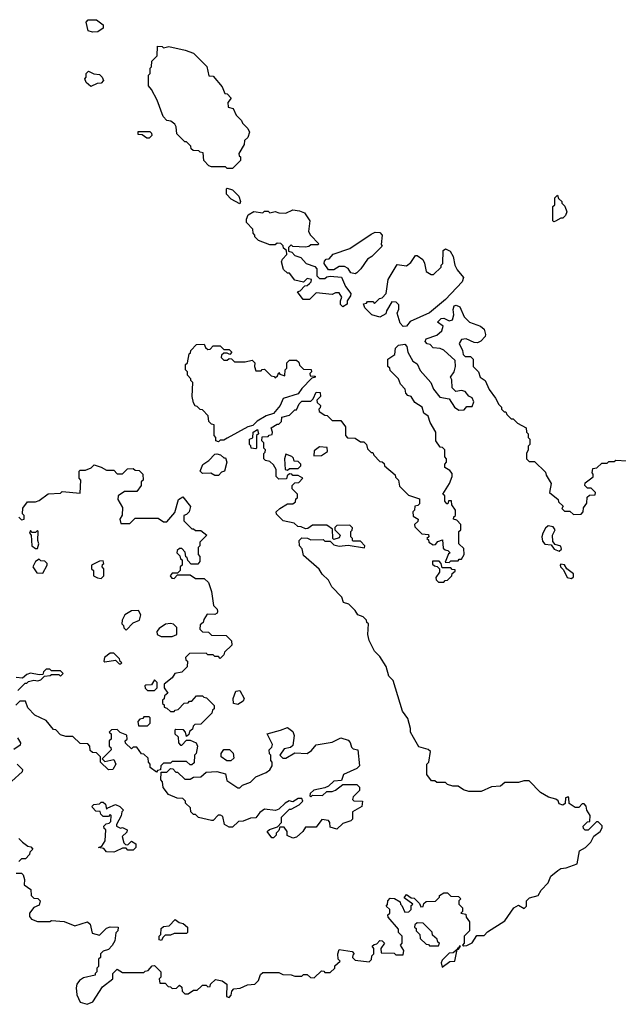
# Model space of a CAD drawing. Extents: x 1862350 to 2057294, y 212041 to 437318.
# Tile 174 of 256: x 1929665 to 1933038, y 357461 to 363008. Entities that reach past the tile are written whole.
import ezdxf

# ---------------------------------------------------------------- set-up
doc = ezdxf.new("R2010")
doc.units = 0

msp = doc.modelspace()

# ---------------------------------------------------------------- linework, layer by layer
at = {"layer": '0CON10XD'}
for points in [[(1930075, 362937.5), (1930050, 362945), (1930040, 362995), (1930051.7, 363008.3), (1930097, 363007), (1930135, 362980), (1930135, 362960), (1930105, 362940), (1930075, 362937.5)], [(1930865, 362170), (1930835, 362170), (1930825, 362180), (1930745, 362180), (1930730, 362185), (1930702.5, 362215), (1930698.3, 362258.3), (1930681.7, 362261.7), (1930675, 362270), (1930641.7, 362271.7), (1930631.7, 362281.7), (1930630, 362295), (1930605, 362320), (1930595, 362320), (1930550, 362365), (1930547.5, 362405), (1930539.3, 362419.3), (1930517, 362437), (1930495, 362440), (1930473, 362463), (1930440, 362555), (1930407.5, 362615), (1930390, 362635), (1930390, 362695), (1930400, 362705), (1930400, 362735), (1930407, 362743), (1930410, 362775), (1930440, 362805), (1930441.7, 362858.3), (1930467, 362857), (1930475, 362850), (1930505, 362857.5), (1930597, 362837), (1930645, 362820), (1930720, 362745), (1930731.7, 362691.7), (1930755, 362690), (1930805, 362630), (1930821.7, 362591.7), (1930835, 362590), (1930857, 362567), (1930838.3, 362541.7), (1930840, 362515), (1930868.3, 362508.3), (1930885, 362470), (1930915, 362440), (1930920, 362425), (1930950, 362395), (1930960, 362375), (1930950, 362345), (1930931.7, 362328.3), (1930930, 362305), (1930900, 362255), (1930901.7, 362241.7), (1930910, 362235), (1930910, 362215), (1930865, 362170)], [(1930065, 362632.5), (1930040, 362655), (1930032.5, 362675), (1930040, 362685), (1930040, 362705), (1930052.5, 362717.5), (1930083, 362703), (1930115, 362700), (1930130, 362685), (1930137.5, 362665), (1930125, 362650), (1930100.7, 362649.3), (1930065, 362632.5)], [(1930395, 362340), (1930381.7, 362341.7), (1930355, 362360), (1930331.7, 362361.7), (1930331.7, 362378.3), (1930397.5, 362377.5), (1930408.3, 362368.3), (1930410, 362355), (1930395, 362340)], [(1930905, 361970), (1930857, 361997), (1930830, 362025), (1930830, 362055), (1930835, 362060), (1930865, 362050), (1930900, 362015), (1930910, 361985), (1930905, 361970)], [(1932675, 361870), (1932670, 361875), (1932670, 361955), (1932680, 361965), (1932680, 362005), (1932695, 362020), (1932701.7, 362001.7), (1932720, 361985), (1932720, 361975), (1932737, 361957), (1932747.5, 361925), (1932740, 361905), (1932725, 361890), (1932715, 361890), (1932685, 361872.5), (1932675, 361870)], [(1931485, 361390), (1931473, 361403), (1931472.5, 361425), (1931480, 361445), (1931465, 361470), (1931445, 361470), (1931425, 361460), (1931335, 361470), (1931298.3, 361431.7), (1931261.7, 361431.7), (1931230, 361475), (1931245, 361480), (1931271.7, 361508.3), (1931285, 361510), (1931298.3, 361521.7), (1931308.3, 361531.7), (1931310, 361545), (1931285, 361550), (1931265, 361530), (1931215, 361540), (1931185, 361580), (1931175, 361580), (1931151.7, 361601.7), (1931140, 361645), (1931145, 361660), (1931170, 361685), (1931168.3, 361708.3), (1931151.7, 361721.7), (1931150, 361735), (1931137, 361747), (1931115, 361750), (1931105, 361740), (1931075, 361740), (1931010, 361765), (1930990, 361785), (1930990, 361795), (1930980, 361805), (1930978.3, 361828.3), (1930942.5, 361865), (1930942.5, 361885), (1930951.7, 361908.3), (1930985, 361927.5), (1931035, 361920), (1931045, 361930), (1931065, 361930), (1931075, 361920), (1931105, 361927.5), (1931125, 361920), (1931165, 361917.5), (1931205, 361937.5), (1931241.7, 361931.7), (1931269.3, 361919.3), (1931300, 361875), (1931292.5, 361815), (1931303.6, 361793.6), (1931350, 361745), (1931345, 361740), (1931305, 361740), (1931295, 361730), (1931275, 361727.5), (1931205, 361730), (1931195, 361740), (1931180, 361725), (1931180, 361705), (1931198.3, 361698.3), (1931215, 361680), (1931248.3, 361668.3), (1931280, 361635), (1931328.3, 361618.3), (1931340, 361605), (1931340, 361565), (1931355, 361550), (1931385, 361550), (1931395, 361560), (1931415, 361562.5), (1931478.3, 361558.3), (1931500, 361505), (1931530, 361465), (1931528.3, 361451.7), (1931510, 361425), (1931510, 361405), (1931485, 361390)], [(1931555, 361577.5), (1931531.7, 361581.7), (1931516.4, 361606.4), (1931495, 361617.5), (1931465, 361617.5), (1931435, 361600), (1931405, 361600), (1931380, 361635), (1931381.7, 361648.3), (1931391.7, 361658.3), (1931408.3, 361661.7), (1931431.7, 361688.3), (1931525, 361720), (1931645, 361800), (1931668.3, 361811.7), (1931695, 361810), (1931707.5, 361795), (1931702.5, 361742.5), (1931708.3, 361731.7), (1931650, 361675), (1931625, 361660), (1931587.5, 361605), (1931565, 361582.5), (1931555, 361577.5)], [(1931825, 361280), (1931808.3, 361298.3), (1931792.5, 361355), (1931801.7, 361378.3), (1931801.7, 361401.7), (1931787, 361417), (1931761.7, 361418.3), (1931731.7, 361368.3), (1931728.3, 361351.7), (1931695, 361332.5), (1931650, 361345), (1931610, 361385), (1931601.7, 361408.3), (1931618.3, 361411.7), (1931625, 361420), (1931655, 361420), (1931665, 361410), (1931691.7, 361438.3), (1931708.3, 361441.7), (1931730, 361465), (1931741.2, 361545), (1931791.7, 361628.3), (1931845, 361622.5), (1931869.3, 361640.7), (1931895, 361680), (1931905, 361680), (1931936.7, 361656.7), (1931946.4, 361636.4), (1931955, 361590), (1931983, 361573), (1931997, 361573), (1932040, 361615), (1932040, 361625), (1932050, 361635), (1932051.7, 361708.3), (1932065, 361717.5), (1932090, 361705), (1932107.5, 361675), (1932117.5, 361625), (1932129.3, 361599.3), (1932166, 361556), (1932158.3, 361531.7), (1932065, 361432.5), (1931975, 361357.5), (1931865, 361307.5), (1931845, 361282.5), (1931825, 361280)], [(1930688.3, 357561.7), (1930695, 357570), (1930715, 357570), (1930725, 357560), (1930738.3, 357561.7), (1930740, 357575), (1930768.3, 357601.7), (1930805, 357593.3), (1930832.5, 357575), (1930830, 357505), (1930845, 357500), (1930857, 357513), (1930860, 357535), (1930871.7, 357548.3), (1930907, 357553), (1930948.3, 357571.7), (1930990, 357575), (1931010, 357595), (1931021.7, 357628.3), (1931035, 357640), (1931125, 357640), (1931148.3, 357628.3), (1931195, 357627.5), (1931215, 357620), (1931255, 357620), (1931265, 357630), (1931285, 357630), (1931303, 357613), (1931325, 357610), (1931365, 357650), (1931378.3, 357648.3), (1931385, 357640), (1931415, 357640), (1931440, 357665), (1931441.7, 357678.3), (1931470, 357705), (1931460, 357715), (1931457.5, 357745), (1931465, 357770), (1931538.3, 357758.3), (1931550, 357745), (1931541.7, 357738.3), (1931540, 357725), (1931555, 357710), (1931635, 357700), (1931647, 357713), (1931650, 357735), (1931660, 357745), (1931660, 357775), (1931651.7, 357788.3), (1931661.7, 357798.3), (1931678.3, 357801.7), (1931695, 357820), (1931708.3, 357818.3), (1931720, 357805), (1931700, 357775), (1931701.7, 357751.7), (1931775, 357750), (1931785, 357740), (1931825, 357740), (1931830, 357765), (1931810, 357795), (1931820, 357805), (1931820, 357845), (1931800, 357865), (1931800, 357885), (1931741.7, 357951.7), (1931740, 357965), (1931750, 357975), (1931750, 357995), (1931730, 358015), (1931737, 358023), (1931740, 358045), (1931751.7, 358058.3), (1931777, 358057), (1931808.3, 358038.3), (1931810, 358025), (1931818.3, 358018.3), (1931835, 357980), (1931858.3, 357981.7), (1931870, 357995), (1931871.7, 358018.3), (1931880, 358025), (1931831.7, 358061.7), (1931845, 358080), (1931871.7, 358061.7), (1931888.3, 358058.3), (1931918.3, 358028.3), (1931925, 358010), (1931938.3, 358011.7), (1931941.7, 358028.3), (1931955, 358040), (1932008.3, 358041.7), (1932030, 358065), (1932030, 358075), (1932055, 358090), (1932075, 358090), (1932095, 358070), (1932138.3, 358068.3), (1932150, 358055), (1932140, 358045), (1932140, 358025), (1932160, 358005), (1932160, 357985), (1932150, 357975), (1932178.3, 357968.3), (1932181.7, 357951.7), (1932200, 357925), (1932200, 357875), (1932170, 357845), (1932170, 357805), (1932160, 357795), (1932165, 357790), (1932185, 357792.5), (1932215, 357807.5), (1932241.7, 357848.3), (1932281.7, 357848.3), (1932300.7, 357869.3), (1932399.3, 357930.7), (1932450, 358005), (1932475, 358020), (1932508.3, 358001.7), (1932520, 358015), (1932520, 358045), (1932538.3, 358061.7), (1932586.4, 358073.6), (1932602.5, 358105), (1932643.3, 358145), (1932657, 358183), (1932696.7, 358215), (1932715, 358226.2), (1932745, 358230), (1932806.5, 358253.5), (1932820, 358325), (1932854, 358345), (1932883.3, 358375), (1932900.7, 358409.3), (1932936.7, 358435), (1932947.5, 358455), (1932947, 358467), (1932925, 358490), (1932915, 358490), (1932868.3, 358441.7), (1932851.7, 358441.7), (1932841.7, 358451.7), (1932840, 358465), (1932865, 358490), (1932878.3, 358491.7), (1932880, 358525), (1932860, 358555), (1932857, 358577), (1932845, 358590), (1932835, 358590), (1932815, 358570), (1932795, 358570), (1932761.7, 358591.7), (1932760, 358625), (1932755, 358630), (1932740, 358625), (1932738.3, 358591.7), (1932725, 358582.5), (1932705, 358590), (1932698.3, 358608.3), (1932687, 358617), (1932645, 358627.5), (1932600, 358655), (1932535, 358720), (1932505, 358720), (1932475, 358710), (1932398.3, 358711.7), (1932375, 358690), (1932323, 358687), (1932265, 358660), (1932195, 358660), (1932165, 358670), (1932135, 358690), (1932105, 358690), (1932075, 358700), (1932065, 358710), (1932015, 358710), (1932005, 358720), (1931985, 358720), (1931960, 358755), (1931960, 358815), (1931970, 358825), (1931980, 358885), (1931967, 358897), (1931915, 358912.5), (1931884, 358964), (1931867.5, 358995), (1931867.5, 359015), (1931851.7, 359071.7), (1931823, 359113), (1931770, 359285), (1931745, 359310), (1931730, 359365), (1931695, 359420), (1931665, 359450), (1931635, 359510), (1931627.5, 359545), (1931630, 359605), (1931621.7, 359611.7), (1931620, 359625), (1931600, 359645), (1931570, 359655), (1931555, 359680), (1931520, 359715), (1931490, 359725), (1931480, 359755), (1931423.6, 359813.6), (1931405, 359850), (1931370, 359885), (1931353, 359913), (1931265, 359990), (1931257, 360027), (1931242.5, 360045), (1931240, 360075), (1931255, 360090), (1931287, 360087), (1931305, 360077.5), (1931375, 360080), (1931385, 360070), (1931415, 360070), (1931435, 360050), (1931465, 360042.5), (1931515, 360047.5), (1931607.5, 360032.5), (1931610, 360045), (1931585, 360070), (1931545, 360070), (1931540, 360075), (1931540, 360085), (1931530, 360095), (1931530, 360125), (1931538.3, 360131.7), (1931540, 360145), (1931525, 360160), (1931451.7, 360158.3), (1931441.7, 360148.3), (1931440, 360135), (1931470, 360105), (1931465, 360090), (1931435, 360080), (1931430, 360085), (1931428.3, 360138.3), (1931395, 360160), (1931315, 360160), (1931288.3, 360141.7), (1931275, 360140), (1931251.7, 360151.7), (1931233, 360153), (1931211.7, 360171.7), (1931150, 360185), (1931111.7, 360221.7), (1931110, 360235), (1931130, 360255), (1931175, 360280), (1931205, 360280), (1931218.3, 360291.7), (1931221.7, 360308.3), (1931230, 360315), (1931230, 360335), (1931200, 360365), (1931200, 360385), (1931215, 360400), (1931238.3, 360401.7), (1931260, 360425), (1931235, 360440), (1931205, 360440), (1931198.3, 360448.3), (1931185, 360450), (1931171.7, 360438.3), (1931168.3, 360421.7), (1931125, 360420), (1931110, 360435), (1931110, 360475), (1931095, 360500), (1931075, 360520), (1931050, 360525), (1931040, 360535), (1931040, 360565), (1931048.3, 360571.7), (1931050, 360585), (1931040, 360595), (1931040, 360625), (1931030, 360635), (1931031.7, 360658.3), (1931065, 360660), (1931071.7, 360668.3), (1931088.3, 360671.7), (1931090, 360685), (1931081.7, 360708.3), (1931115, 360730), (1931125, 360730), (1931140, 360745), (1931141.7, 360768.3), (1931185, 360780), (1931215, 360810), (1931225, 360810), (1931240, 360845), (1931255, 360860), (1931305, 360860), (1931318.3, 360871.7), (1931335, 360910), (1931358.3, 360908.3), (1931360, 360885), (1931340, 360865), (1931341.7, 360851.7), (1931360, 360835), (1931358.3, 360821.7), (1931350, 360815), (1931351.7, 360801.7), (1931385, 360780), (1931398.3, 360778.3), (1931425, 360750), (1931475, 360750), (1931500, 360715), (1931500, 360665), (1931511.7, 360651.7), (1931555, 360650), (1931585, 360630), (1931605, 360630), (1931620, 360615), (1931625, 360590), (1931645, 360570), (1931655, 360570), (1931660, 360555), (1931695, 360520), (1931708.3, 360518.3), (1931718.3, 360508.3), (1931720, 360495), (1931780, 360445), (1931781.7, 360431.7), (1931800, 360415), (1931805, 360380), (1931855, 360330), (1931918.3, 360308.3), (1931918.3, 360281.7), (1931908.3, 360271.7), (1931891.7, 360268.3), (1931890, 360245), (1931880, 360235), (1931881.7, 360211.7), (1931910, 360195), (1931908.3, 360181.7), (1931890, 360165), (1931891.7, 360151.7), (1931931.7, 360111.7), (1931968.3, 360108.3), (1931970, 360095), (1931960, 360085), (1931968.3, 360078.3), (1931970, 360065), (1931995, 360050), (1932008.3, 360051.7), (1932021.7, 360068.3), (1932048.3, 360078.3), (1932051.7, 360031.7), (1932061.7, 360021.7), (1932078.3, 360018.3), (1932090, 360005), (1932081.7, 359998.3), (1932061.7, 359951.7), (1932085, 359950), (1932095, 359960), (1932135, 359960), (1932141.7, 359968.3), (1932155, 359970), (1932170, 359995), (1932168.3, 360028.3), (1932140, 360055), (1932140, 360125), (1932150, 360135), (1932150, 360165), (1932128.3, 360188.3), (1932110, 360195), (1932111.7, 360208.3), (1932120, 360215), (1932120, 360245), (1932100, 360275), (1932098.3, 360298.3), (1932081.7, 360298.3), (1932078.3, 360281.7), (1932071.7, 360281.7), (1932060, 360295), (1932060, 360325), (1932050, 360335), (1932086.7, 360395), (1932102.5, 360435), (1932101.7, 360451.7), (1932089.3, 360469.3), (1932060, 360485), (1932060, 360505), (1932070, 360515), (1932070, 360535), (1932060, 360545), (1932060, 360585), (1932048.3, 360598.3), (1932035, 360600), (1932010, 360635), (1932010, 360685), (1931978.3, 360738.3), (1931967.5, 360775), (1931941.7, 360791.7), (1931932.5, 360825), (1931891.7, 360851.7), (1931870, 360885), (1931851.7, 360891.7), (1931840, 360905), (1931837, 360927), (1931810, 360955), (1931800, 360985), (1931751.7, 361031.7), (1931750, 361045), (1931740, 361055), (1931740, 361095), (1931778.3, 361121.7), (1931781.7, 361158.3), (1931800, 361175), (1931835, 361180), (1931847, 361167), (1931852.5, 361135), (1931880, 361085), (1931905, 361070), (1931921.7, 361031.7), (1931980.8, 360965), (1931997.3, 360927.3), (1932031.7, 360881.7), (1932085, 360872.5), (1932116, 360825), (1932138.8, 360808.8), (1932168.8, 360811.2), (1932185, 360830), (1932215, 360830), (1932223.3, 360855), (1932215, 360877.5), (1932195, 360887.5), (1932175, 360913.3), (1932155, 360918.8), (1932123.3, 360913.3), (1932102.5, 360935), (1932099.3, 360979.3), (1932092.5, 360995), (1932112.5, 361025), (1932120, 361055), (1932118.3, 361088.3), (1932055, 361146.7), (1932035, 361156.7), (1931995, 361160), (1931978.3, 361178.3), (1931961.7, 361181.7), (1931950, 361195), (1931955, 361210), (1932015, 361231.2), (1932044.2, 361255), (1932051.7, 361281.7), (1932020, 361305), (1932040, 361325), (1932055, 361326.7), (1932085, 361312.5), (1932103, 361317), (1932111.2, 361345), (1932106.7, 361375), (1932113.9, 361396.1), (1932125, 361400), (1932145, 361390), (1932170, 361335), (1932200, 361305), (1932261.7, 361281.7), (1932282.5, 361265), (1932290, 361235), (1932287, 361223), (1932263, 361197), (1932245, 361187.5)], [(1930785, 360630), (1930770, 360635), (1930770, 360655), (1930760, 360665), (1930760, 360725), (1930745, 360730), (1930730, 360745), (1930727, 360777), (1930695, 360810), (1930681.7, 360811.7), (1930665, 360830), (1930653.6, 360833.6), (1930645, 360850), (1930637.5, 360885), (1930640, 360965), (1930630, 360975), (1930630, 360985), (1930610, 361005), (1930610, 361025), (1930600, 361035), (1930600, 361065), (1930610, 361075), (1930620, 361125), (1930628.3, 361131.7), (1930630, 361145), (1930661.7, 361178.3), (1930705, 361180), (1930711.7, 361161.7), (1930725, 361150), (1930738.3, 361151.7), (1930755, 361170), (1930795, 361170), (1930815, 361150), (1930845, 361150), (1930860, 361135), (1930848.3, 361121.7), (1930835, 361130), (1930815, 361130), (1930801.7, 361118.3), (1930800, 361105), (1930815, 361090), (1930835, 361090), (1930845, 361100), (1930858.3, 361098.3), (1930875, 361080), (1930935, 361080), (1930975, 361090), (1930990, 361075), (1930987.5, 361055), (1930995, 361030), (1931025, 361030), (1931031.7, 361038.3), (1931045, 361040), (1931081.7, 361001.7), (1931098.3, 360998.3), (1931105, 360990), (1931118.3, 361001.7), (1931125, 361020), (1931131.7, 361011.7), (1931158.3, 361001.7), (1931160, 361035), (1931170, 361045), (1931170, 361075), (1931185, 361090), (1931225, 361090), (1931238.3, 361078.3), (1931241.7, 361061.7), (1931265, 361040), (1931308.3, 361038.3), (1931310, 361025), (1931300, 361015), (1931301.7, 361001.7), (1931330, 361000), (1931330, 360995), (1931311.7, 360988.3), (1931255, 360930), (1931235, 360900), (1931150, 360875), (1931132.5, 360835), (1931095, 360790), (1931053.9, 360776.1), (1931003.9, 360746.1), (1930978.3, 360721.7), (1930950, 360715), (1930835, 360650), (1930815, 360640), (1930795, 360640), (1930785, 360630)], [(1932245, 361187.5), (1932225, 361188.8), (1932180.3, 361210.3), (1932153.6, 361206.4), (1932141.4, 361185), (1932160, 361145), (1932163, 361123), (1932175, 361110), (1932205, 361110), (1932220, 361095), (1932220, 361055), (1932250, 361025), (1932260, 360995), (1932287.5, 360975), (1932310, 360925), (1932347, 360877), (1932365, 360840), (1932380, 360825), (1932380, 360815), (1932395, 360800), (1932405, 360800), (1932410, 360785), (1932435, 360760), (1932445, 360760), (1932470, 360735), (1932518.3, 360708.3), (1932520, 360685), (1932530, 360675), (1932530, 360655), (1932540, 360645), (1932540, 360615), (1932530, 360605), (1932530, 360585), (1932520, 360565), (1932520, 360535), (1932535, 360520), (1932565, 360520), (1932628.3, 360458.3), (1932631.7, 360441.7), (1932660, 360395), (1932650, 360345), (1932700, 360305), (1932701.7, 360291.7), (1932728.3, 360268.3), (1932720, 360255), (1932735, 360240), (1932765, 360240), (1932785, 360220), (1932828.3, 360221.7), (1932840, 360235), (1932841.7, 360258.3), (1932860, 360285), (1932861.7, 360318.3), (1932875, 360330), (1932908.3, 360331.7), (1932910, 360345), (1932885, 360370), (1932865, 360370), (1932850, 360385), (1932851.7, 360398.3), (1932897, 360433), (1932897, 360447), (1932890, 360455), (1932895, 360480), (1932917, 360483), (1932945, 360510), (1932975, 360510), (1932985, 360520), (1933015, 360520), (1933025, 360527.5), (1933086.4, 360523.6)], [(1930995, 360590), (1930970, 360595), (1930968.3, 360608.3), (1930960, 360615), (1930960, 360645), (1930978.3, 360651.7), (1930980, 360685), (1931005, 360700), (1931010, 360675), (1931000, 360665), (1931000, 360595), (1930995, 360590)], [(1930785, 360440), (1930765, 360440), (1930743, 360453), (1930695, 360452.5), (1930682.5, 360465), (1930697, 360503), (1930730, 360525), (1930765, 360560), (1930775, 360562.5), (1930797, 360557), (1930815, 360540), (1930825, 360540), (1930832.5, 360515), (1930820, 360465), (1930801.7, 360458.3), (1930785, 360440)], [(1931321.7, 360551.7), (1931365, 360553.3), (1931400, 360575), (1931398.3, 360598.3), (1931355, 360602.5), (1931325, 360580), (1931321.7, 360551.7)], [(1931175, 360470), (1931185, 360480), (1931235, 360480), (1931250, 360495), (1931250, 360505), (1931235, 360520), (1931211.7, 360521.7), (1931208.3, 360538.3), (1931198.3, 360548.3), (1931165, 360560), (1931157.5, 360535), (1931160, 360475), (1931175, 360470)], [(1929660, 360205), (1929675, 360190), (1929690, 360195), (1929690, 360215), (1929680, 360225), (1929683, 360257), (1929708.3, 360291.7), (1929755, 360292.5), (1929775, 360300), (1929825, 360337.5), (1929895, 360340), (1929905, 360350), (1930005, 360340), (1930010, 360415), (1930000, 360425), (1930000, 360465), (1930005, 360470), (1930035, 360470), (1930067, 360483), (1930085, 360500), (1930125, 360487.5), (1930155, 360470), (1930195, 360470), (1930215, 360450), (1930245, 360450), (1930271.7, 360478.3), (1930305, 360480), (1930315, 360470), (1930338.3, 360468.3), (1930358.3, 360448.3), (1930360, 360415), (1930350, 360405), (1930350, 360385), (1930325, 360350), (1930255, 360350), (1930220, 360325), (1930217.5, 360305), (1930245, 360260), (1930243, 360217), (1930230, 360195), (1930235, 360170), (1930285, 360170), (1930315, 360200), (1930445, 360200), (1930475, 360180), (1930495, 360180), (1930538.3, 360231.7), (1930560, 360305), (1930585, 360320), (1930627.5, 360265), (1930620, 360235), (1930605, 360220), (1930590, 360215), (1930590, 360185), (1930635, 360140), (1930645, 360140), (1930655, 360130), (1930685, 360130), (1930720, 360105), (1930680, 360065), (1930680, 360045), (1930670, 360035), (1930670, 359995), (1930680, 359985), (1930680, 359955), (1930668.3, 359941.7), (1930631.7, 359941.7), (1930611.7, 359961.7), (1930608.3, 359978.3), (1930601.7, 359981.7), (1930598.3, 360008.3), (1930578.3, 360028.3), (1930565, 360030), (1930551.7, 360018.3), (1930550, 360005), (1930568.3, 359988.3), (1930571.7, 359971.7), (1930580, 359965), (1930580, 359935), (1930570, 359925), (1930570, 359905), (1930555, 359890), (1930525, 359890), (1930512.5, 359875), (1930521.7, 359861.7), (1930535, 359860), (1930555, 359880), (1930625, 359880), (1930655, 359860), (1930705, 359860), (1930728.3, 359838.3), (1930746.1, 359786.1), (1930757.5, 359707.5), (1930778.3, 359688.3), (1930780, 359675), (1930777.5, 359665), (1930765, 359657.5), (1930721.7, 359658.3), (1930701.7, 359628.3), (1930698.3, 359611.7), (1930681.7, 359598.3), (1930680, 359575), (1930695, 359560), (1930728.3, 359558.3), (1930745, 359540), (1930828.3, 359538.3), (1930858.3, 359508.3), (1930860, 359485), (1930820, 359445), (1930815, 359430), (1930795, 359410), (1930785, 359420), (1930765, 359420), (1930755, 359430), (1930725, 359430), (1930715, 359440), (1930621.7, 359438.3), (1930600, 359415), (1930601.7, 359401.7), (1930610, 359395), (1930608.3, 359361.7), (1930578.3, 359331.7), (1930540, 359325), (1930525, 359300), (1930480, 359265), (1930480, 359245), (1930500, 359215), (1930481.7, 359198.3), (1930478.3, 359181.7), (1930470, 359175), (1930470, 359155), (1930478.3, 359148.3), (1930480, 359135), (1930495, 359130), (1930515, 359110), (1930535, 359110), (1930541.7, 359118.3), (1930558.3, 359121.7), (1930591.7, 359158.3), (1930615, 359160), (1930621.7, 359168.3), (1930635, 359170), (1930661.7, 359198.3), (1930695, 359200), (1930701.7, 359191.7), (1930718.3, 359188.3), (1930760, 359145), (1930760, 359125), (1930751.7, 359118.3), (1930748.3, 359101.7), (1930708.3, 359061.7), (1930685, 359040), (1930651.7, 359038.3), (1930641.7, 359028.3), (1930638.3, 359011.7), (1930621.7, 358998.3), (1930618.3, 358981.7), (1930605, 358970), (1930600, 358995), (1930588.3, 359008.3), (1930545, 359010), (1930540, 359005), (1930540, 358985), (1930558.3, 358968.3), (1930560, 358935), (1930571.7, 358921.7), (1930578.3, 358921.7), (1930605, 358950), (1930625, 358950), (1930660, 358935), (1930667.5, 358915), (1930660, 358875), (1930650, 358865), (1930648.3, 358821.7), (1930635, 358810), (1930625, 358810), (1930605, 358830), (1930525, 358830), (1930515, 358820), (1930475, 358820), (1930460, 358805), (1930458.3, 358781.7), (1930441.7, 358778.3), (1930435, 358770), (1930400, 358795), (1930400, 358815), (1930390, 358825), (1930388.3, 358848.3), (1930365, 358870), (1930351.7, 358871.7), (1930325, 358910), (1930305, 358910), (1930295, 358900), (1930261.7, 358931.7), (1930260, 358945), (1930270, 358955), (1930268.3, 358978.3), (1930231.7, 358991.7), (1930215, 359010), (1930181.7, 359008.3), (1930170, 358995), (1930180, 358985), (1930180, 358955), (1930170, 358945), (1930170, 358915), (1930178.3, 358908.3), (1930180, 358895), (1930130, 358845), (1930145, 358830), (1930195, 358840), (1930207.5, 358815), (1930190, 358785), (1930165, 358782.5), (1930120, 358825), (1930120, 358855), (1930098.3, 358878.3), (1930075, 358880), (1930061.7, 358891.7), (1930060, 358915), (1930048.3, 358928.3), (1930005, 358930), (1929965, 358970), (1929925, 358970), (1929895, 358980), (1929868.3, 359008.3), (1929855, 359010), (1929815, 359060), (1929750.7, 359090.7), (1929711.7, 359131.7), (1929698.3, 359168.3), (1929665, 359170), (1929643, 359147)], [(1929765, 360030), (1929772.5, 360055), (1929767.5, 360075), (1929770, 360125), (1929765, 360130), (1929755, 360120), (1929735, 360120), (1929725, 360130), (1929720, 360115), (1929730, 360105), (1929732.5, 360045), (1929755, 360030), (1929765, 360030)], [(1932705, 360013.8), (1932718.8, 360025), (1932715, 360042.5), (1932682.5, 360052.5), (1932668.3, 360068.3), (1932667.5, 360105), (1932682.5, 360135), (1932670.7, 360150.7), (1932643.8, 360156.2), (1932627, 360143), (1932612.5, 360115), (1932606.7, 360095), (1932610.5, 360070.5), (1932625, 360053.3), (1932660, 360050), (1932677.5, 360025), (1932705, 360013.8)], [(1929795, 359890), (1929820, 359935), (1929820, 359945), (1929807, 359957), (1929785, 359960), (1929775, 359970), (1929753.6, 359956.4), (1929740, 359925), (1929761.7, 359891.7), (1929795, 359890)], [(1930125, 359860), (1930140, 359875), (1930140, 359915), (1930130, 359925), (1930131.7, 359938.3), (1930140, 359945), (1930135, 359960), (1930115, 359957.5), (1930070, 359935), (1930070, 359915), (1930080, 359905), (1930080, 359875), (1930103, 359863), (1930125, 359860)], [(1932055, 359840), (1932061.7, 359848.3), (1932075, 359850), (1932100, 359875), (1932101.7, 359888.3), (1932118.3, 359901.7), (1932118.3, 359908.3), (1932101.7, 359911.7), (1932095, 359920), (1932045, 359920), (1932040, 359945), (1932028.3, 359958.3), (1931991.7, 359958.3), (1931991.7, 359941.7), (1932001.7, 359931.7), (1932018.3, 359928.3), (1932030, 359915), (1932030, 359895), (1932010, 359865), (1932011.7, 359851.7), (1932025, 359840), (1932055, 359840)], [(1932775, 359860), (1932785, 359870), (1932785, 359886.7), (1932747.5, 359915), (1932735, 359937.5), (1932715, 359940), (1932710, 359935), (1932713.3, 359925), (1932728.8, 359908.8), (1932750, 359865), (1932775, 359860)], [(1930265, 359570), (1930305, 359610), (1930340, 359625), (1930347.5, 359655), (1930335, 359680), (1930295, 359677.5), (1930257.5, 359655), (1930242.5, 359625), (1930240, 359605), (1930250, 359595), (1930251.7, 359581.7), (1930265, 359570)], [(1930525, 359532.5), (1930550, 359545), (1930550, 359585), (1930532.5, 359602.5), (1930515, 359607.5), (1930486.4, 359603.6), (1930450.7, 359579.3), (1930438.3, 359561.7), (1930440, 359545), (1930463, 359533), (1930525, 359532.5)], [(1930235, 359380), (1930240, 359385), (1930231.7, 359391.7), (1930228.3, 359408.3), (1930195, 359440), (1930175, 359440), (1930142.5, 359415), (1930140, 359395), (1930145, 359390), (1930205, 359400), (1930225, 359380), (1930235, 359380)], [(1929655, 359230), (1929695, 359270), (1929705, 359270), (1929715, 359280), (1929745, 359287.5), (1929767, 359283), (1929785, 359290), (1929805, 359310), (1929837, 359313), (1929845, 359320), (1929885, 359320), (1929895, 359310), (1929910, 359325), (1929895, 359340), (1929845, 359340), (1929835, 359350), (1929815, 359350), (1929800, 359335), (1929795, 359320), (1929775, 359317.5), (1929725, 359327.5), (1929705, 359320), (1929681.7, 359298.3), (1929645, 359302.5)], [(1930425, 359230), (1930440, 359245), (1930440, 359275), (1930425, 359290), (1930408.3, 359261.7), (1930375, 359260), (1930370, 359255), (1930371.7, 359241.7), (1930385, 359230), (1930425, 359230)], [(1930895, 359150), (1930870, 359155), (1930867.5, 359185), (1930882.5, 359225), (1930905, 359230), (1930930, 359185), (1930925, 359170), (1930895, 359150)], [(1930385, 359030), (1930400, 359045), (1930400, 359075), (1930395, 359080), (1930365, 359080), (1930358.3, 359071.7), (1930341.7, 359068.3), (1930330, 359055), (1930335, 359030), (1930385, 359030)], [(1931205, 358397.5), (1931171.7, 358411.7), (1931172.5, 358435), (1931155, 358460), (1931131.7, 358458.3), (1931125, 358440), (1931110, 358425), (1931110, 358415), (1931095, 358400), (1931085, 358400), (1931060, 358435), (1931073, 358447), (1931118.3, 358461.7), (1931140, 358485), (1931140, 358515), (1931185, 358560), (1931195, 358560), (1931240, 358585), (1931260, 358605), (1931255, 358620), (1931235, 358620), (1931205, 358602.5), (1931183, 358607), (1931160, 358595), (1931125, 358560), (1931107, 358553), (1931045, 358560), (1931018, 358542), (1930995, 358512.5), (1930965, 358510), (1930925, 358492.5), (1930898.3, 358491.7), (1930865, 358460), (1930845, 358460), (1930820, 358475), (1930808.8, 358518.8), (1930796.4, 358526.4), (1930784.1, 358525.9), (1930755, 358497.5), (1930745, 358497.5), (1930673, 358513), (1930655, 358530), (1930645, 358530), (1930630, 358545), (1930628.3, 358568.3), (1930600, 358595), (1930600, 358605), (1930585, 358620), (1930553, 358623), (1930503.6, 358643.6), (1930473, 358683), (1930470, 358715), (1930460, 358725), (1930461.7, 358768.3), (1930495, 358770), (1930515, 358790), (1930528.3, 358788.3), (1930545, 358770), (1930555, 358770), (1930595, 358730), (1930625, 358730), (1930645, 358740), (1930685, 358742.5), (1930715, 358770), (1930775, 358772.5), (1930825, 358760), (1930831.7, 358721.7), (1930895, 358680), (1930905, 358680), (1930920, 358695), (1930965, 358712.5), (1930995, 358742.5), (1931053.3, 358766.7), (1931075, 358782.5), (1931087.5, 358805), (1931087.5, 358825), (1931080, 358835), (1931080, 358865), (1931073, 358873), (1931070, 358895), (1931085, 358910), (1931090, 358925), (1931060, 358985), (1931133.9, 359006.1), (1931175, 359020), (1931205, 358997.5), (1931211.2, 358975), (1931205, 358920), (1931191.7, 358908.3), (1931155, 358900), (1931130, 358865), (1931148.3, 358848.3), (1931165, 358847.5), (1931215, 358877.5), (1931285, 358873.8), (1931309.7, 358890.3), (1931336.4, 358923.6), (1931425, 358937.5), (1931475, 358962.5), (1931515, 358950), (1931527, 358937), (1931535, 358910), (1931545, 358900), (1931570, 358895), (1931580, 358805), (1931565, 358790), (1931490, 358755), (1931478.3, 358721.7), (1931435, 358717.5), (1931405, 358690), (1931385, 358680), (1931323, 358667), (1931301.7, 358648.3), (1931300, 358635), (1931305, 358630), (1931315, 358640), (1931371.7, 358638.3), (1931395, 358660), (1931425, 358660), (1931445, 358667.5), (1931485, 358700), (1931565, 358700), (1931580, 358685), (1931580, 358665), (1931545, 358630), (1931540, 358615), (1931548.3, 358608.3), (1931596.4, 358606.4), (1931592.5, 358575), (1931540, 358545), (1931540, 358505), (1931530, 358495), (1931485, 358480), (1931451.7, 358448.3), (1931415, 358460), (1931412.5, 358485), (1931405, 358497.5), (1931368.3, 358501.7), (1931335, 358460), (1931275, 358460), (1931260, 358435), (1931225, 358402.5), (1931205, 358397.5)], [(1929653, 358963), (1929670, 358935), (1929668.3, 358921.7), (1929632.5, 358897.5)], [(1930855, 358832.5), (1930833, 358833), (1930800, 358855), (1930800, 358875), (1930815, 358897.5), (1930847, 358897), (1930867, 358877), (1930871.7, 358848.3), (1930855, 358832.5)], [(1929650, 358815), (1929680, 358785), (1929678.3, 358771.7), (1929620.7, 358719.3)], [(1930195, 358317.5), (1930155, 358320), (1930138.3, 358338.3), (1930110, 358345), (1930128.3, 358351.7), (1930147, 358383), (1930150, 358445), (1930141.7, 358451.7), (1930140, 358465), (1930151.7, 358478.3), (1930168.3, 358481.7), (1930178.3, 358491.7), (1930180, 358525), (1930175, 358530), (1930165, 358520), (1930135, 358520), (1930121.7, 358531.7), (1930118.3, 358548.3), (1930095, 358550), (1930075, 358570), (1930073, 358577), (1930083, 358587), (1930115, 358590), (1930125, 358600), (1930135, 358600), (1930148.3, 358588.3), (1930155, 358560), (1930161.7, 358568.3), (1930205, 358587.5), (1930230, 358575), (1930250, 358555), (1930240, 358545), (1930237, 358523), (1930210, 358475), (1930210, 358465), (1930233, 358453), (1930245, 358457.5), (1930270, 358445), (1930268.3, 358431.7), (1930243, 358407), (1930251.7, 358371.7), (1930261.7, 358361.7), (1930275, 358360), (1930295, 358380), (1930320, 358365), (1930320, 358345), (1930305, 358330), (1930275, 358330), (1930265, 358340), (1930245, 358340), (1930205, 358322.5), (1930195, 358317.5)], [(1929660, 358395), (1929680, 358375), (1929711.7, 358351.7), (1929728.3, 358348.3), (1929740, 358335), (1929721.7, 358318.3), (1929720, 358305), (1929698.3, 358281.7), (1929675, 358280), (1929660, 358265)], [(1929645, 358200), (1929675, 358200), (1929685, 358190), (1929692.5, 358165), (1929690, 358135), (1929728.3, 358108.3), (1929730, 358075), (1929745, 358060), (1929767, 358057), (1929780, 358045), (1929775, 358020), (1929745, 358007.5), (1929720, 357975), (1929720, 357955), (1929730.7, 357940.7), (1929765, 357927.5), (1929835, 357927.5), (1929845, 357932.5), (1929915, 357927.5), (1929975, 357902.5), (1930046.4, 357926.4), (1930062.5, 357912.5), (1930072.5, 357862.5), (1930115, 357850), (1930155, 357890), (1930175, 357897.5), (1930220, 357895), (1930217.5, 357875), (1930207, 357863), (1930201.7, 357818.3), (1930187, 357793), (1930165, 357770), (1930135, 357760), (1930120, 357745), (1930120, 357725), (1930110, 357715), (1930110, 357675), (1930100, 357665), (1930100, 357645), (1930090, 357635), (1930090, 357625), (1930025, 357610), (1930002.5, 357595), (1929987.5, 357575), (1929982.5, 357555), (1929987.5, 357515), (1930005, 357472.5), (1930045, 357461.2), (1930076.7, 357475), (1930130.7, 357559.3), (1930190, 357605), (1930190, 357635), (1930215, 357660), (1930245, 357640), (1930365, 357640), (1930371.7, 357648.3), (1930388.3, 357651.7), (1930411.7, 357678.3), (1930425, 357680), (1930460, 357645), (1930460, 357615), (1930450, 357605), (1930455, 357580), (1930485, 357580), (1930501.7, 357561.7), (1930515, 357560), (1930525, 357550), (1930548.3, 357551.7), (1930565, 357570), (1930578.3, 357558.3), (1930580, 357535), (1930595, 357520), (1930615, 357520), (1930645, 357540), (1930665, 357540), (1930688.3, 357561.7)], [(1930465, 357820), (1930450, 357825), (1930450, 357845), (1930460, 357855), (1930461.7, 357888.3), (1930475, 357900), (1930507, 357903), (1930541.7, 357938.3), (1930563, 357923), (1930587, 357917), (1930610, 357895), (1930610, 357865), (1930605, 357860), (1930535, 357860), (1930515, 357850), (1930485, 357850), (1930471.7, 357838.3), (1930465, 357820)], [(1932025, 357790), (1932030, 357805), (1932021.7, 357811.7), (1932018.3, 357828.3), (1931991.7, 357851.7), (1931988.3, 357868.3), (1931938.3, 357918.3), (1931905, 357920), (1931891.7, 357908.3), (1931890, 357895), (1931898.3, 357888.3), (1931900, 357875), (1931920, 357855), (1931921.7, 357831.7), (1931955, 357800), (1931968.3, 357798.3), (1931975, 357790), (1932025, 357790)], [(1932045, 357670), (1932088.3, 357701.7), (1932117.5, 357705), (1932130, 357770), (1932138.3, 357771.7), (1932148.3, 357788.3), (1932141.7, 357788.3), (1932140, 357780), (1932131.7, 357778.3), (1932130, 357770), (1932108.3, 357751.7), (1932085, 357750), (1932045, 357710), (1932040, 357695), (1932045, 357670)]]:
    msp.add_lwpolyline(points, dxfattribs=at)

doc.saveas('drawing.dxf')
